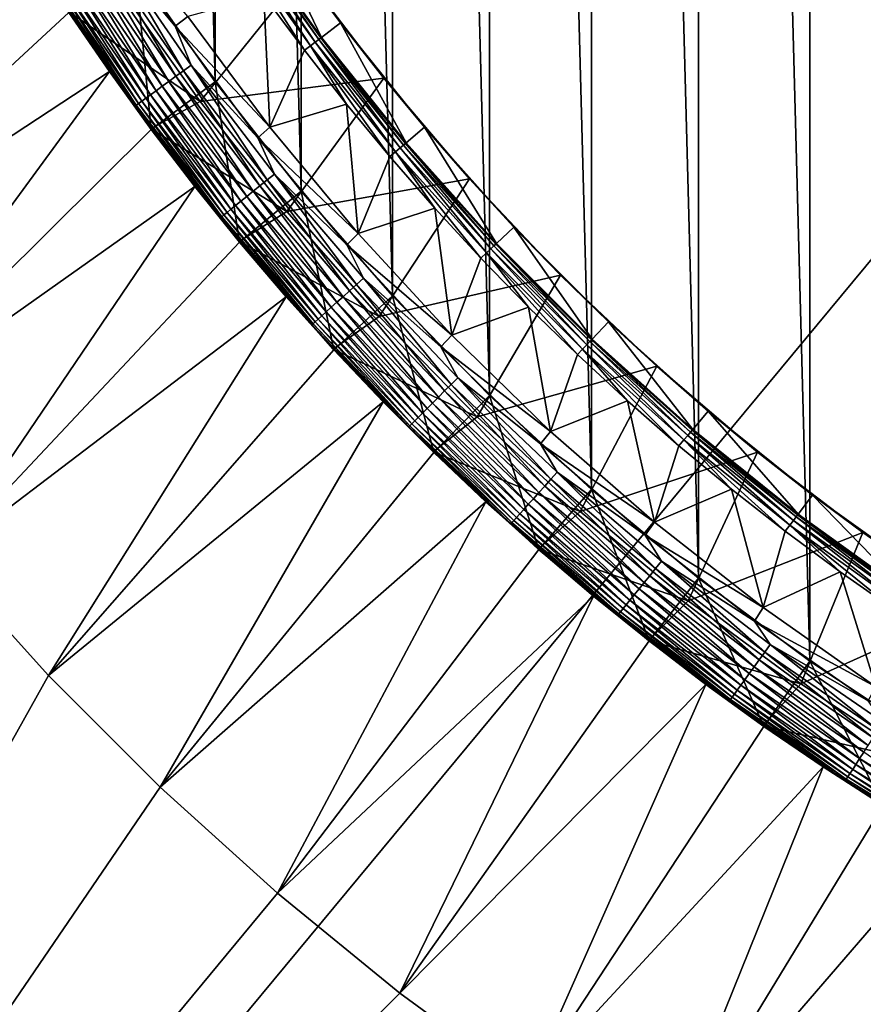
# Model space of a CAD drawing. Header units: metres. Extents: x -24 to 236, y -24 to 24.
# Tile 172 of 256: x 145.65 to 150.94, y -15.53 to -9.36. Entities that reach past the tile are written whole.
import ezdxf

# ---------------------------------------------------------------- set-up
doc = ezdxf.new("R2010")
doc.units = ezdxf.units.M
doc.layers.add('solid_10392024', color=7, linetype='CONTINUOUS')

msp = doc.modelspace()

# ---------------------------------------------------------------- linework, layer by layer
at = {"layer": 'solid_10392024'}
for points in [[(140.5, -23.5), (140.5, 23.5), (179.5, 23.5)], [(179.5, -23.5), (140.5, -23.5), (179.5, 23.5)], [(151.327484, -13.860375, 45.650002), (151.327484, 13.860375, 45.650002), (150.602234, 13.379261, 45.650002)], [(150.602234, -13.379261, 45.650002), (150.602234, 13.379261, 45.650002), (149.903473, 12.860106, 45.650002)], [(150.602234, -13.379261, 45.650002), (151.327484, -13.860375, 45.650002), (150.602234, 13.379261, 45.650002)], [(149.903473, -12.860106, 45.650002), (149.903473, 12.860106, 45.650002), (149.233337, 12.304524, 45.650002)], [(149.903473, -12.860106, 45.650002), (150.602234, -13.379261, 45.650002), (149.903473, 12.860106, 45.650002)], [(149.233337, -12.304524, 45.650002), (149.233337, 12.304524, 45.650002), (148.593796, 11.714132, 45.650002)], [(149.233337, -12.304524, 45.650002), (149.903473, -12.860106, 45.650002), (149.233337, 12.304524, 45.650002)], [(148.593796, -11.714132, 45.650002), (148.593796, 11.714132, 45.650002), (147.986481, 11.090444, 45.650002)], [(148.593796, -11.714132, 45.650002), (149.233337, -12.304524, 45.650002), (148.593796, 11.714132, 45.650002)], [(147.986481, -11.090444, 45.650002), (147.986481, 11.090444, 45.650002), (147.413147, 10.435217, 45.650002)], [(147.986481, -11.090444, 45.650002), (148.593796, -11.714132, 45.650002), (147.986481, 11.090444, 45.650002)], [(147.413147, -10.435217, 45.650002), (147.413147, 10.435217, 45.650002), (146.875671, 9.750616, 45.650002)], [(147.413147, -10.435217, 45.650002), (147.986481, -11.090444, 45.650002), (147.413147, 10.435217, 45.650002)], [(146.875671, -9.750616, 45.650002), (146.875671, 9.750616, 45.650002), (146.375244, 9.038149, 45.650002)], [(146.875671, -9.750616, 45.650002), (147.413147, -10.435217, 45.650002), (146.875671, 9.750616, 45.650002)], [(146.375244, -9.038149, 45.650002), (146.875671, -9.750616, 45.650002), (146.375244, 9.038149, 45.650002)], [(145.715668, -8.937593, 7.2), (145.482819, -8.554169, 7.2), (143.409012, -10.341247, 4.5)], [(146.702682, -9.340439, 31.9), (146.141861, -8.676092, 31.9), (146.62352, -9.401706, 31.9)], [(146.237198, -8.937673, 31.896355), (146.62352, -9.401706, 31.9), (146.141861, -8.676092, 31.9)], [(147.170761, -8.698293, 30.592821), (147.046707, -8.782641, 30.592821), (147.541183, -9.471019, 30.592821)], [(147.170761, -8.698293, 30.592821), (147.541183, -9.471019, 30.592821), (147.660522, -9.380157, 30.592821)], [(147.170761, -8.698293, 30.592821), (147.660522, -9.380157, 30.592821), (147.428238, -9.066471, 33.650002)], [(146.975006, -8.831166, 30.999844), (147.472214, -9.523374, 30.999844), (147.006104, -8.810081, 30.902037)], [(147.006104, -8.810081, 30.902037), (147.502121, -9.500635, 30.902037), (147.028564, -8.794853, 30.800835)], [(147.472214, -9.523374, 30.999844), (147.502121, -9.500635, 30.902037), (147.006104, -8.810081, 30.902037)], [(147.028564, -8.794853, 30.800835), (147.523727, -9.484214, 30.800835), (147.04213, -8.785652, 30.69735)], [(147.502121, -9.500635, 30.902037), (147.523727, -9.484214, 30.800835), (147.028564, -8.794853, 30.800835)], [(147.04213, -8.785652, 30.69735), (147.536789, -9.474292, 30.69735), (147.046707, -8.782641, 30.592821)], [(147.523727, -9.484214, 30.800835), (147.536789, -9.474292, 30.69735), (147.04213, -8.785652, 30.69735)], [(147.536789, -9.474292, 30.69735), (147.541183, -9.471019, 30.592821), (147.046707, -8.782641, 30.592821)], [(146.975006, -8.831166, 30.999844), (147.180435, -9.208285, 31.092821), (147.434494, -9.552054, 31.092821)], [(146.975006, -8.831166, 30.999844), (147.434494, -9.552054, 31.092821), (147.472214, -9.523374, 30.999844)], [(145.715668, -8.937593, 7.2), (143.409012, -10.341247, 4.5), (143.954041, -11.168249, 4.5)], [(145.958664, -9.314681, 7.2), (145.715668, -8.937593, 7.2), (143.954041, -11.168249, 4.5)], [(145.715668, -8.937593, 31.4), (145.958664, -9.314681, 7.2), (146.211594, -9.685168, 7.2)], [(146.211594, -9.685168, 31.4), (145.715668, -8.937593, 31.4), (146.211594, -9.685168, 7.2)], [(145.871399, -9.175225, 31.459608), (145.715668, -8.937593, 31.4), (146.211594, -9.685168, 31.4)], [(146.237198, -8.937673, 31.896355), (146.187332, -8.970051, 31.885456), (146.67572, -9.680656, 31.885456)], [(146.723816, -9.645714, 31.896355), (146.62352, -9.401706, 31.9), (146.237198, -8.937673, 31.896355)], [(146.723816, -9.645714, 31.896355), (146.237198, -8.937673, 31.896355), (146.67572, -9.680656, 31.885456)], [(146.138947, -9.001475, 31.867466), (146.092728, -9.031488, 31.842644), (146.584457, -9.746962, 31.842644)], [(146.187332, -8.970051, 31.885456), (146.138947, -9.001475, 31.867466), (146.629044, -9.714571, 31.867466)], [(146.629044, -9.714571, 31.867466), (146.138947, -9.001475, 31.867466), (146.584457, -9.746962, 31.842644)], [(146.67572, -9.680656, 31.885456), (146.187332, -8.970051, 31.885456), (146.629044, -9.714571, 31.867466)], [(146.375244, -9.038149, 45.650002), (145.958603, -9.314595, 45.150002), (146.47435, -10.048852, 45.150002)], [(146.049362, -9.059651, 31.811354), (146.009476, -9.085552, 31.774055), (146.50415, -9.805308, 31.774055)], [(146.092728, -9.031488, 31.842644), (146.049362, -9.059651, 31.811354), (146.542618, -9.777356, 31.811354)], [(146.542618, -9.777356, 31.811354), (146.049362, -9.059651, 31.811354), (146.50415, -9.805308, 31.774055)], [(146.584457, -9.746962, 31.842644), (146.092728, -9.031488, 31.842644), (146.542618, -9.777356, 31.811354)], [(147.428238, -9.066471, 33.650002), (146.779922, -9.873149, 32.650002), (146.273621, -9.156242, 32.650002)], [(146.375244, -9.038149, 45.650002), (146.47435, -10.048852, 45.150002), (146.875671, -9.750616, 45.650002)], [(147.428238, -9.066471, 33.650002), (147.931549, -9.726372, 33.650002), (146.779922, -9.873149, 32.650002)], [(147.660522, -9.380157, 30.592821), (147.931549, -9.726372, 33.650002), (147.428238, -9.066471, 33.650002)], [(145.942429, -9.129093, 31.683683), (145.916245, -9.146097, 31.631933), (146.414215, -9.870649, 31.631933)], [(145.973663, -9.108813, 31.731291), (145.942429, -9.129093, 31.683683), (146.439468, -9.852299, 31.683683)], [(146.439468, -9.852299, 31.683683), (145.942429, -9.129093, 31.683683), (146.414215, -9.870649, 31.631933)], [(146.009476, -9.085552, 31.774055), (145.973663, -9.108813, 31.731291), (146.469604, -9.830412, 31.731291)], [(146.469604, -9.830412, 31.731291), (145.973663, -9.108813, 31.731291), (146.439468, -9.852299, 31.683683)], [(146.50415, -9.805308, 31.774055), (146.009476, -9.085552, 31.774055), (146.469604, -9.830412, 31.731291)], [(145.880463, -9.169333, 31.519072), (145.871399, -9.175225, 31.459608), (146.370941, -9.902085, 31.459608)], [(146.370941, -9.902085, 31.459608), (145.871399, -9.175225, 31.459608), (146.211594, -9.685168, 31.4)], [(145.895493, -9.159576, 31.576794), (145.880463, -9.169333, 31.519072), (146.3797, -9.895726, 31.519072)], [(146.3797, -9.895726, 31.519072), (145.880463, -9.169333, 31.519072), (146.370941, -9.902085, 31.459608)], [(145.916245, -9.146097, 31.631933), (145.895493, -9.159576, 31.576794), (146.394196, -9.885197, 31.576794)], [(146.394196, -9.885197, 31.576794), (145.895493, -9.159576, 31.576794), (146.3797, -9.895726, 31.519072)], [(146.414215, -9.870649, 31.631933), (145.916245, -9.146097, 31.631933), (146.394196, -9.885197, 31.576794)], [(146.273621, -9.156242, 32.650002), (146.779922, -9.873149, 32.650002), (145.955276, -9.309565, 32.650002)], [(147.180435, -9.208285, 31.092821), (146.702682, -9.340439, 31.9), (147.218445, -10.034653, 31.9)], [(147.434494, -9.552054, 31.092821), (147.180435, -9.208285, 31.092821), (147.218445, -10.034653, 31.9)], [(146.211594, -9.685168, 7.2), (145.958664, -9.314681, 7.2), (143.954041, -11.168249, 4.5)], [(146.779922, -9.873149, 32.650002), (146.470673, -10.04388, 32.650002), (145.955276, -9.309565, 32.650002)], [(145.958603, -9.314595, 45.150002), (145.955276, -9.309565, 32.650002), (146.470673, -10.04388, 32.650002)], [(146.47435, -10.048852, 45.150002), (145.958603, -9.314595, 45.150002), (146.470673, -10.04388, 32.650002)], [(147.218445, -10.034653, 31.9), (146.702682, -9.340439, 31.9), (146.62352, -9.401706, 31.9)], [(147.218445, -10.034653, 31.9), (146.62352, -9.401706, 31.9), (147.143097, -10.100616, 31.9)], [(146.723816, -9.645714, 31.896355), (147.143097, -10.100616, 31.9), (146.62352, -9.401706, 31.9)], [(147.660522, -9.380157, 30.592821), (147.541183, -9.471019, 30.592821), (148.072174, -10.131598, 30.592821)], [(147.660522, -9.380157, 30.592821), (148.072174, -10.131598, 30.592821), (148.186554, -10.034569, 30.592821)], [(147.660522, -9.380157, 30.592821), (148.186554, -10.034569, 30.592821), (147.931549, -9.726372, 33.650002)], [(147.472214, -9.523374, 30.999844), (148.00618, -10.187648, 30.999844), (147.502121, -9.500635, 30.902037)], [(147.502121, -9.500635, 30.902037), (148.034805, -10.163322, 30.902037), (147.523727, -9.484214, 30.800835)], [(148.00618, -10.187648, 30.999844), (148.034805, -10.163322, 30.902037), (147.502121, -9.500635, 30.902037)], [(147.523727, -9.484214, 30.800835), (148.055496, -10.145757, 30.800835), (147.536789, -9.474292, 30.69735)], [(148.034805, -10.163322, 30.902037), (148.055496, -10.145757, 30.800835), (147.523727, -9.484214, 30.800835)], [(147.536789, -9.474292, 30.69735), (148.067993, -10.135141, 30.69735), (147.541183, -9.471019, 30.592821)], [(148.055496, -10.145757, 30.800835), (148.067993, -10.135141, 30.69735), (147.536789, -9.474292, 30.69735)], [(148.067993, -10.135141, 30.69735), (148.072174, -10.131598, 30.592821), (147.541183, -9.471019, 30.592821)], [(147.697754, -9.888818, 31.092821), (147.434494, -9.552054, 31.092821), (147.218445, -10.034653, 31.9)], [(147.472214, -9.523374, 30.999844), (147.434494, -9.552054, 31.092821), (147.697754, -9.888818, 31.092821)], [(147.472214, -9.523374, 30.999844), (147.697754, -9.888818, 31.092821), (147.970047, -10.218328, 31.092821)], [(147.472214, -9.523374, 30.999844), (147.970047, -10.218328, 31.092821), (148.00618, -10.187648, 30.999844)], [(146.211594, -9.685168, 7.2), (143.954041, -11.168249, 4.5), (144.540359, -11.966701, 4.5)], [(146.474304, -10.04879, 7.2), (146.211594, -9.685168, 7.2), (144.540359, -11.966701, 4.5)], [(146.211594, -9.685168, 31.4), (146.211594, -9.685168, 7.2), (146.474304, -10.04879, 7.2)], [(146.211594, -9.685168, 31.4), (146.474304, -10.04879, 7.2), (146.746613, -10.40529, 7.2)], [(146.746613, -10.40529, 31.4), (146.211594, -9.685168, 31.4), (146.746613, -10.40529, 7.2)], [(146.370941, -9.902085, 31.459608), (146.211594, -9.685168, 31.4), (146.746613, -10.40529, 31.4)], [(146.67572, -9.680656, 31.885456), (146.629044, -9.714571, 31.867466), (147.155792, -10.401039, 31.867466)], [(146.723816, -9.645714, 31.896355), (146.67572, -9.680656, 31.885456), (147.200623, -10.364728, 31.885456)], [(147.200623, -10.364728, 31.885456), (146.67572, -9.680656, 31.885456), (147.155792, -10.401039, 31.867466)], [(147.246826, -10.327316, 31.896355), (147.143097, -10.100616, 31.9), (146.723816, -9.645714, 31.896355)], [(147.246826, -10.327316, 31.896355), (146.723816, -9.645714, 31.896355), (147.200623, -10.364728, 31.885456)], [(146.584457, -9.746962, 31.842644), (146.542618, -9.777356, 31.811354), (147.072769, -10.468261, 31.811354)], [(146.629044, -9.714571, 31.867466), (146.584457, -9.746962, 31.842644), (147.112961, -10.435719, 31.842644)], [(147.112961, -10.435719, 31.842644), (146.584457, -9.746962, 31.842644), (147.072769, -10.468261, 31.811354)], [(147.155792, -10.401039, 31.867466), (146.629044, -9.714571, 31.867466), (147.112961, -10.435719, 31.842644)], [(147.931549, -9.726372, 33.650002), (147.323547, -10.562083, 32.650002), (146.779922, -9.873149, 32.650002)], [(147.931549, -9.726372, 33.650002), (148.469315, -10.35825, 33.650002), (147.323547, -10.562083, 32.650002)], [(148.186554, -10.034569, 30.592821), (148.469315, -10.35825, 33.650002), (147.931549, -9.726372, 33.650002)], [(146.50415, -9.805308, 31.774055), (146.469604, -9.830412, 31.731291), (147.002625, -10.525066, 31.731291)], [(146.875671, -9.750616, 45.650002), (146.47435, -10.048852, 45.150002), (147.028244, -10.754346, 45.150002)], [(146.542618, -9.777356, 31.811354), (146.50415, -9.805308, 31.774055), (147.035812, -10.498189, 31.774055)], [(147.035812, -10.498189, 31.774055), (146.50415, -9.805308, 31.774055), (147.002625, -10.525066, 31.731291)], [(147.072769, -10.468261, 31.811354), (146.542618, -9.777356, 31.811354), (147.035812, -10.498189, 31.774055)], [(146.875671, -9.750616, 45.650002), (147.028244, -10.754346, 45.150002), (147.413147, -10.435217, 45.650002)], [(146.414215, -9.870649, 31.631933), (146.394196, -9.885197, 31.576794), (146.930191, -10.583722, 31.576794)], [(146.439468, -9.852299, 31.683683), (146.414215, -9.870649, 31.631933), (146.949432, -10.568148, 31.631933)], [(146.949432, -10.568148, 31.631933), (146.414215, -9.870649, 31.631933), (146.930191, -10.583722, 31.576794)], [(146.469604, -9.830412, 31.731291), (146.439468, -9.852299, 31.683683), (146.973694, -10.5485, 31.683683)], [(146.973694, -10.5485, 31.683683), (146.439468, -9.852299, 31.683683), (146.949432, -10.568148, 31.631933)], [(147.002625, -10.525066, 31.731291), (146.469604, -9.830412, 31.731291), (146.973694, -10.5485, 31.683683)], [(146.3797, -9.895726, 31.519072), (146.370941, -9.902085, 31.459608), (146.907867, -10.601805, 31.459608)], [(146.907867, -10.601805, 31.459608), (146.370941, -9.902085, 31.459608), (146.746613, -10.40529, 31.4)], [(146.394196, -9.885197, 31.576794), (146.3797, -9.895726, 31.519072), (146.916275, -10.594995, 31.519072)], [(146.916275, -10.594995, 31.519072), (146.3797, -9.895726, 31.519072), (146.907867, -10.601805, 31.459608)], [(146.930191, -10.583722, 31.576794), (146.394196, -9.885197, 31.576794), (146.916275, -10.594995, 31.519072)], [(146.779922, -9.873149, 32.650002), (147.323547, -10.562083, 32.650002), (146.470673, -10.04388, 32.650002)], [(147.697754, -9.888818, 31.092821), (147.218445, -10.034653, 31.9), (147.770859, -10.700942, 31.9)], [(147.970047, -10.218328, 31.092821), (147.697754, -9.888818, 31.092821), (147.770859, -10.700942, 31.9)], [(146.746613, -10.40529, 7.2), (146.474304, -10.04879, 7.2), (144.540359, -11.966701, 4.5)], [(147.323547, -10.562083, 32.650002), (147.024475, -10.74979, 32.650002), (146.470673, -10.04388, 32.650002)], [(146.47435, -10.048852, 45.150002), (146.470673, -10.04388, 32.650002), (147.024475, -10.74979, 32.650002)], [(147.028244, -10.754346, 45.150002), (146.47435, -10.048852, 45.150002), (147.024475, -10.74979, 32.650002)], [(147.770859, -10.700942, 31.9), (147.218445, -10.034653, 31.9), (147.143097, -10.100616, 31.9)], [(148.186554, -10.034569, 30.592821), (148.072174, -10.131598, 30.592821), (148.638153, -10.762466, 30.592821)], [(148.186554, -10.034569, 30.592821), (148.638153, -10.762466, 30.592821), (148.747055, -10.659323, 30.592821)], [(148.186554, -10.034569, 30.592821), (148.747055, -10.659323, 30.592821), (148.469315, -10.35825, 33.650002)], [(147.770859, -10.700942, 31.9), (147.143097, -10.100616, 31.9), (147.699142, -10.770857, 31.9)], [(147.246826, -10.327316, 31.896355), (147.699142, -10.770857, 31.9), (147.143097, -10.100616, 31.9)], [(148.00618, -10.187648, 30.999844), (148.575317, -10.822039, 30.999844), (148.034805, -10.163322, 30.902037)], [(148.034805, -10.163322, 30.902037), (148.602585, -10.7962, 30.902037), (148.055496, -10.145757, 30.800835)], [(148.575317, -10.822039, 30.999844), (148.602585, -10.7962, 30.902037), (148.034805, -10.163322, 30.902037)], [(148.055496, -10.145757, 30.800835), (148.622284, -10.777539, 30.800835), (148.067993, -10.135141, 30.69735)], [(148.602585, -10.7962, 30.902037), (148.622284, -10.777539, 30.800835), (148.055496, -10.145757, 30.800835)], [(148.067993, -10.135141, 30.69735), (148.634201, -10.766264, 30.69735), (148.072174, -10.131598, 30.592821)], [(148.622284, -10.777539, 30.800835), (148.634201, -10.766264, 30.69735), (148.067993, -10.135141, 30.69735)], [(148.634201, -10.766264, 30.69735), (148.638153, -10.762466, 30.592821), (148.072174, -10.131598, 30.592821)], [(148.251175, -10.540345, 31.092821), (147.970047, -10.218328, 31.092821), (147.770859, -10.700942, 31.9)], [(148.00618, -10.187648, 30.999844), (147.970047, -10.218328, 31.092821), (148.251175, -10.540345, 31.092821)], [(148.00618, -10.187648, 30.999844), (148.251175, -10.540345, 31.092821), (148.540909, -10.85463, 31.092821)], [(148.00618, -10.187648, 30.999844), (148.540909, -10.85463, 31.092821), (148.575317, -10.822039, 30.999844)], [(147.200623, -10.364728, 31.885456), (147.155792, -10.401039, 31.867466), (147.717743, -11.058999, 31.867466)], [(147.246826, -10.327316, 31.896355), (147.200623, -10.364728, 31.885456), (147.76062, -11.020391, 31.885456)], [(147.76062, -11.020391, 31.885456), (147.200623, -10.364728, 31.885456), (147.717743, -11.058999, 31.867466)], [(147.804794, -10.980613, 31.896355), (147.699142, -10.770857, 31.9), (147.246826, -10.327316, 31.896355)], [(147.804794, -10.980613, 31.896355), (147.246826, -10.327316, 31.896355), (147.76062, -11.020391, 31.885456)], [(148.469315, -10.35825, 33.650002), (147.902924, -11.22099, 32.650002), (147.323547, -10.562083, 32.650002)], [(148.469315, -10.35825, 33.650002), (149.040421, -10.960735, 33.650002), (147.902924, -11.22099, 32.650002)], [(148.747055, -10.659323, 30.592821), (149.040421, -10.960735, 33.650002), (148.469315, -10.35825, 33.650002)], [(146.746613, -10.40529, 7.2), (144.540359, -11.966701, 4.5), (145.166306, -12.734358, 4.5)], [(147.02829, -10.754415, 7.2), (146.746613, -10.40529, 7.2), (145.166306, -12.734358, 4.5)], [(146.746613, -10.40529, 31.4), (146.746613, -10.40529, 7.2), (147.02829, -10.754415, 7.2)], [(146.746613, -10.40529, 31.4), (147.02829, -10.754415, 7.2), (147.319183, -11.095917, 7.2)], [(147.319183, -11.095917, 31.4), (146.746613, -10.40529, 31.4), (147.319183, -11.095917, 7.2)], [(146.907867, -10.601805, 31.459608), (146.746613, -10.40529, 31.4), (147.319183, -11.095917, 31.4)], [(147.155792, -10.401039, 31.867466), (147.112961, -10.435719, 31.842644), (147.676788, -11.095873, 31.842644)], [(147.717743, -11.058999, 31.867466), (147.155792, -10.401039, 31.867466), (147.676788, -11.095873, 31.842644)], [(147.413147, -10.435217, 45.650002), (147.028244, -10.754346, 45.150002), (147.619064, -11.429559, 45.150002)], [(147.072769, -10.468261, 31.811354), (147.035812, -10.498189, 31.774055), (147.603012, -11.162294, 31.774055)], [(147.112961, -10.435719, 31.842644), (147.072769, -10.468261, 31.811354), (147.638351, -11.130473, 31.811354)], [(147.638351, -11.130473, 31.811354), (147.072769, -10.468261, 31.811354), (147.603012, -11.162294, 31.774055)], [(147.676788, -11.095873, 31.842644), (147.112961, -10.435719, 31.842644), (147.638351, -11.130473, 31.811354)], [(147.413147, -10.435217, 45.650002), (147.619064, -11.429559, 45.150002), (147.986481, -11.090444, 45.650002)], [(146.973694, -10.5485, 31.683683), (146.949432, -10.568148, 31.631933), (147.520401, -11.236678, 31.631933)], [(147.002625, -10.525066, 31.731291), (146.973694, -10.5485, 31.683683), (147.54361, -11.215788, 31.683683)], [(147.54361, -11.215788, 31.683683), (146.973694, -10.5485, 31.683683), (147.520401, -11.236678, 31.631933)], [(147.035812, -10.498189, 31.774055), (147.002625, -10.525066, 31.731291), (147.571274, -11.190872, 31.731291)], [(147.571274, -11.190872, 31.731291), (147.002625, -10.525066, 31.731291), (147.54361, -11.215788, 31.683683)], [(147.603012, -11.162294, 31.774055), (147.035812, -10.498189, 31.774055), (147.571274, -11.190872, 31.731291)], [(148.251175, -10.540345, 31.092821), (147.770859, -10.700942, 31.9), (148.35759, -11.336527, 31.9)], [(148.540909, -10.85463, 31.092821), (148.251175, -10.540345, 31.092821), (148.35759, -11.336527, 31.9)], [(146.916275, -10.594995, 31.519072), (146.907867, -10.601805, 31.459608), (147.480667, -11.272465, 31.459608)], [(147.480667, -11.272465, 31.459608), (146.907867, -10.601805, 31.459608), (147.319183, -11.095917, 31.4)], [(146.930191, -10.583722, 31.576794), (146.916275, -10.594995, 31.519072), (147.488693, -11.265225, 31.519072)], [(147.488693, -11.265225, 31.519072), (146.916275, -10.594995, 31.519072), (147.480667, -11.272465, 31.459608)], [(146.949432, -10.568148, 31.631933), (146.930191, -10.583722, 31.576794), (147.502014, -11.253239, 31.576794)], [(147.502014, -11.253239, 31.576794), (146.930191, -10.583722, 31.576794), (147.488693, -11.265225, 31.519072)], [(147.520401, -11.236678, 31.631933), (146.949432, -10.568148, 31.631933), (147.502014, -11.253239, 31.576794)], [(147.323547, -10.562083, 32.650002), (147.902924, -11.22099, 32.650002), (147.024475, -10.74979, 32.650002)], [(148.747055, -10.659323, 30.592821), (148.638153, -10.762466, 30.592821), (149.237473, -11.361794, 30.592821)], [(148.747055, -10.659323, 30.592821), (149.237473, -11.361794, 30.592821), (149.34079, -11.253036, 30.592821)], [(148.747055, -10.659323, 30.592821), (149.34079, -11.253036, 30.592821), (149.040421, -10.960735, 33.650002)], [(148.35759, -11.336527, 31.9), (147.770859, -10.700942, 31.9), (147.699142, -10.770857, 31.9)], [(147.319183, -11.095917, 7.2), (147.02829, -10.754415, 7.2), (145.166306, -12.734358, 4.5)], [(147.902924, -11.22099, 32.650002), (147.615097, -11.425261, 32.650002), (147.024475, -10.74979, 32.650002)], [(147.028244, -10.754346, 45.150002), (147.024475, -10.74979, 32.650002), (147.615097, -11.425261, 32.650002)], [(147.619064, -11.429559, 45.150002), (147.028244, -10.754346, 45.150002), (147.615097, -11.425261, 32.650002)], [(148.35759, -11.336527, 31.9), (147.699142, -10.770857, 31.9), (148.290085, -11.410532, 31.9)], [(147.804794, -10.980613, 31.896355), (148.290085, -11.410532, 31.9), (147.699142, -10.770857, 31.9)], [(148.575317, -10.822039, 30.999844), (149.177963, -11.424687, 30.999844), (148.602585, -10.7962, 30.902037)], [(148.602585, -10.7962, 30.902037), (149.203796, -11.397409, 30.902037), (148.622284, -10.777539, 30.800835)], [(149.177963, -11.424687, 30.999844), (149.203796, -11.397409, 30.902037), (148.602585, -10.7962, 30.902037)], [(148.622284, -10.777539, 30.800835), (149.222458, -11.37771, 30.800835), (148.634201, -10.766264, 30.69735)], [(149.203796, -11.397409, 30.902037), (149.222458, -11.37771, 30.800835), (148.622284, -10.777539, 30.800835)], [(148.634201, -10.766264, 30.69735), (149.233734, -11.365807, 30.69735), (148.638153, -10.762466, 30.592821)], [(149.222458, -11.37771, 30.800835), (149.233734, -11.365807, 30.69735), (148.634201, -10.766264, 30.69735)], [(149.233734, -11.365807, 30.69735), (149.237473, -11.361794, 30.592821), (148.638153, -10.762466, 30.592821)], [(148.83905, -11.160955, 31.092821), (148.540909, -10.85463, 31.092821), (148.35759, -11.336527, 31.9)], [(148.575317, -10.822039, 30.999844), (148.540909, -10.85463, 31.092821), (148.83905, -11.160955, 31.092821)], [(148.575317, -10.822039, 30.999844), (148.83905, -11.160955, 31.092821), (149.14537, -11.459094, 31.092821)], [(148.575317, -10.822039, 30.999844), (149.14537, -11.459094, 31.092821), (149.177963, -11.424687, 30.999844)], [(147.804794, -10.980613, 31.896355), (147.76062, -11.020391, 31.885456), (148.354156, -11.645848, 31.885456)], [(148.396194, -11.603812, 31.896355), (148.290085, -11.410532, 31.9), (147.804794, -10.980613, 31.896355)], [(148.396194, -11.603812, 31.896355), (147.804794, -10.980613, 31.896355), (148.354156, -11.645848, 31.885456)], [(149.040421, -10.960735, 33.650002), (148.5168, -11.848465, 32.650002), (147.902924, -11.22099, 32.650002)], [(149.040421, -10.960735, 33.650002), (149.642593, -11.531441, 33.650002), (148.5168, -11.848465, 32.650002)], [(149.34079, -11.253036, 30.592821), (149.642593, -11.531441, 33.650002), (149.040421, -10.960735, 33.650002)], [(147.76062, -11.020391, 31.885456), (147.717743, -11.058999, 31.867466), (148.313354, -11.686647, 31.867466)], [(148.354156, -11.645848, 31.885456), (147.76062, -11.020391, 31.885456), (148.313354, -11.686647, 31.867466)], [(147.319183, -11.095917, 7.2), (145.166306, -12.734358, 4.5), (145.830276, -13.46928, 4.5)], [(147.619049, -11.429554, 7.2), (147.319183, -11.095917, 7.2), (145.830276, -13.46928, 4.5)], [(147.319183, -11.095917, 31.4), (147.319183, -11.095917, 7.2), (147.619049, -11.429554, 7.2)], [(147.319183, -11.095917, 31.4), (147.619049, -11.429554, 7.2), (147.927704, -11.755091, 7.2)], [(147.927704, -11.755091, 31.4), (147.319183, -11.095917, 31.4), (147.927704, -11.755091, 7.2)], [(147.480667, -11.272465, 31.459608), (147.319183, -11.095917, 31.4), (147.927704, -11.755091, 31.4)], [(147.986481, -11.090444, 45.650002), (147.619064, -11.429559, 45.150002), (148.244934, -12.072324, 45.150002)], [(147.676788, -11.095873, 31.842644), (147.638351, -11.130473, 31.811354), (148.237823, -11.762177, 31.811354)], [(147.717743, -11.058999, 31.867466), (147.676788, -11.095873, 31.842644), (148.274384, -11.725614, 31.842644)], [(148.274384, -11.725614, 31.842644), (147.676788, -11.095873, 31.842644), (148.237823, -11.762177, 31.811354)], [(148.313354, -11.686647, 31.867466), (147.717743, -11.058999, 31.867466), (148.274384, -11.725614, 31.842644)], [(147.986481, -11.090444, 45.650002), (148.244934, -12.072324, 45.150002), (148.593796, -11.714132, 45.650002)], [(147.603012, -11.162294, 31.774055), (147.571274, -11.190872, 31.731291), (148.173996, -11.826004, 31.731291)], [(147.638351, -11.130473, 31.811354), (147.603012, -11.162294, 31.774055), (148.204193, -11.795805, 31.774055)], [(148.204193, -11.795805, 31.774055), (147.603012, -11.162294, 31.774055), (148.173996, -11.826004, 31.731291)], [(148.237823, -11.762177, 31.811354), (147.638351, -11.130473, 31.811354), (148.204193, -11.795805, 31.774055)], [(148.83905, -11.160955, 31.092821), (148.35759, -11.336527, 31.9), (148.977295, -11.939938, 31.9)], [(149.14537, -11.459094, 31.092821), (148.83905, -11.160955, 31.092821), (148.977295, -11.939938, 31.9)], [(147.54361, -11.215788, 31.683683), (147.520401, -11.236678, 31.631933), (148.125595, -11.874411, 31.631933)], [(147.571274, -11.190872, 31.731291), (147.54361, -11.215788, 31.683683), (148.147659, -11.852334, 31.683683)], [(148.147659, -11.852334, 31.683683), (147.54361, -11.215788, 31.683683), (148.125595, -11.874411, 31.631933)], [(148.173996, -11.826004, 31.731291), (147.571274, -11.190872, 31.731291), (148.147659, -11.852334, 31.683683)], [(147.902924, -11.22099, 32.650002), (148.5168, -11.848465, 32.650002), (147.615097, -11.425261, 32.650002)], [(147.488693, -11.265225, 31.519072), (147.480667, -11.272465, 31.459608), (148.087769, -11.912228, 31.459608)], [(148.087769, -11.912228, 31.459608), (147.480667, -11.272465, 31.459608), (147.927704, -11.755091, 31.4)], [(147.502014, -11.253239, 31.576794), (147.488693, -11.265225, 31.519072), (148.095428, -11.904577, 31.519072)], [(148.095428, -11.904577, 31.519072), (147.488693, -11.265225, 31.519072), (148.087769, -11.912228, 31.459608)], [(147.520401, -11.236678, 31.631933), (147.502014, -11.253239, 31.576794), (148.108093, -11.891911, 31.576794)], [(148.108093, -11.891911, 31.576794), (147.502014, -11.253239, 31.576794), (148.095428, -11.904577, 31.519072)], [(148.125595, -11.874411, 31.631933), (147.520401, -11.236678, 31.631933), (148.108093, -11.891911, 31.576794)], [(149.34079, -11.253036, 30.592821), (149.237473, -11.361794, 30.592821), (149.868408, -11.927839, 30.592821)], [(149.34079, -11.253036, 30.592821), (149.868408, -11.927839, 30.592821), (149.965515, -11.813512, 30.592821)], [(149.34079, -11.253036, 30.592821), (149.965515, -11.813512, 30.592821), (149.642593, -11.531441, 33.650002)], [(148.977295, -11.939938, 31.9), (148.35759, -11.336527, 31.9), (148.290085, -11.410532, 31.9)], [(148.977295, -11.939938, 31.9), (148.290085, -11.410532, 31.9), (148.914246, -12.017838, 31.9)], [(148.396194, -11.603812, 31.896355), (148.914246, -12.017838, 31.9), (148.290085, -11.410532, 31.9)], [(149.177963, -11.424687, 30.999844), (149.812347, -11.993826, 30.999844), (149.203796, -11.397409, 30.902037)], [(149.203796, -11.397409, 30.902037), (149.83667, -11.965188, 30.902037), (149.222458, -11.37771, 30.800835)], [(149.812347, -11.993826, 30.999844), (149.83667, -11.965188, 30.902037), (149.203796, -11.397409, 30.902037)], [(149.222458, -11.37771, 30.800835), (149.854248, -11.944508, 30.800835), (149.233734, -11.365807, 30.69735)], [(149.83667, -11.965188, 30.902037), (149.854248, -11.944508, 30.800835), (149.222458, -11.37771, 30.800835)], [(149.233734, -11.365807, 30.69735), (149.864853, -11.932012, 30.69735), (149.237473, -11.361794, 30.592821)], [(149.854248, -11.944508, 30.800835), (149.864853, -11.932012, 30.69735), (149.233734, -11.365807, 30.69735)], [(149.864853, -11.932012, 30.69735), (149.868408, -11.927839, 30.592821), (149.237473, -11.361794, 30.592821)], [(147.927704, -11.755091, 7.2), (147.619049, -11.429554, 7.2), (145.830276, -13.46928, 4.5)], [(148.5168, -11.848465, 32.650002), (148.240768, -12.068265, 32.650002), (147.615097, -11.425261, 32.650002)], [(147.619064, -11.429559, 45.150002), (147.615097, -11.425261, 32.650002), (148.240768, -12.068265, 32.650002)], [(148.244934, -12.072324, 45.150002), (147.619064, -11.429559, 45.150002), (148.240768, -12.068265, 32.650002)], [(149.459656, -11.748829, 31.092821), (149.14537, -11.459094, 31.092821), (148.977295, -11.939938, 31.9)], [(149.177963, -11.424687, 30.999844), (149.14537, -11.459094, 31.092821), (149.459656, -11.748829, 31.092821)], [(149.177963, -11.424687, 30.999844), (149.459656, -11.748829, 31.092821), (149.781677, -12.029946, 31.092821)], [(149.177963, -11.424687, 30.999844), (149.781677, -12.029946, 31.092821), (149.812347, -11.993826, 30.999844)], [(149.642593, -11.531441, 33.650002), (149.162994, -12.442237, 32.650002), (148.5168, -11.848465, 32.650002)], [(149.642593, -11.531441, 33.650002), (150.27478, -12.069391, 33.650002), (149.162994, -12.442237, 32.650002)], [(149.965515, -11.813512, 30.592821), (150.27478, -12.069391, 33.650002), (149.642593, -11.531441, 33.650002)], [(148.354156, -11.645848, 31.885456), (148.313354, -11.686647, 31.867466), (148.940994, -12.282263, 31.867466)], [(148.396194, -11.603812, 31.896355), (148.354156, -11.645848, 31.885456), (148.979614, -12.239385, 31.885456)], [(148.979614, -12.239385, 31.885456), (148.354156, -11.645848, 31.885456), (148.940994, -12.282263, 31.867466)], [(149.019394, -12.195206, 31.896355), (148.914246, -12.017838, 31.9), (148.396194, -11.603812, 31.896355)], [(149.019394, -12.195206, 31.896355), (148.396194, -11.603812, 31.896355), (148.979614, -12.239385, 31.885456)], [(148.593796, -11.714132, 45.650002), (148.244934, -12.072324, 45.150002), (148.904068, -12.680799, 45.150002)], [(148.313354, -11.686647, 31.867466), (148.274384, -11.725614, 31.842644), (148.904129, -12.323215, 31.842644)], [(148.940994, -12.282263, 31.867466), (148.313354, -11.686647, 31.867466), (148.904129, -12.323215, 31.842644)], [(148.593796, -11.714132, 45.650002), (148.904068, -12.680799, 45.150002), (149.233337, -12.304524, 45.650002)], [(147.927704, -11.755091, 7.2), (145.830276, -13.46928, 4.5), (146.530685, -14.169683, 4.5)], [(148.244904, -12.072296, 7.2), (147.927704, -11.755091, 7.2), (146.530685, -14.169683, 4.5)], [(147.927704, -11.755091, 31.4), (147.927704, -11.755091, 7.2), (148.244904, -12.072296, 7.2)], [(147.927704, -11.755091, 31.4), (148.244904, -12.072296, 7.2), (148.57045, -12.380944, 7.2)], [(148.57045, -12.380944, 31.4), (147.927704, -11.755091, 31.4), (148.57045, -12.380944, 7.2)], [(148.087769, -11.912228, 31.459608), (147.927704, -11.755091, 31.4), (148.57045, -12.380944, 31.4)], [(148.237823, -11.762177, 31.811354), (148.204193, -11.795805, 31.774055), (148.837708, -12.396984, 31.774055)], [(148.274384, -11.725614, 31.842644), (148.237823, -11.762177, 31.811354), (148.869522, -12.361643, 31.811354)], [(148.869522, -12.361643, 31.811354), (148.237823, -11.762177, 31.811354), (148.837708, -12.396984, 31.774055)], [(148.904129, -12.323215, 31.842644), (148.274384, -11.725614, 31.842644), (148.869522, -12.361643, 31.811354)], [(149.459656, -11.748829, 31.092821), (148.977295, -11.939938, 31.9), (149.628525, -12.509792, 31.9)], [(149.781677, -12.029946, 31.092821), (149.459656, -11.748829, 31.092821), (149.628525, -12.509792, 31.9)], [(148.173996, -11.826004, 31.731291), (148.147659, -11.852334, 31.683683), (148.78421, -12.456394, 31.683683)], [(148.204193, -11.795805, 31.774055), (148.173996, -11.826004, 31.731291), (148.809128, -12.428722, 31.731291)], [(148.809128, -12.428722, 31.731291), (148.173996, -11.826004, 31.731291), (148.78421, -12.456394, 31.683683)], [(148.837708, -12.396984, 31.774055), (148.204193, -11.795805, 31.774055), (148.809128, -12.428722, 31.731291)], [(149.965515, -11.813512, 30.592821), (149.868408, -11.927839, 30.592821), (150.529083, -12.4589, 30.592821)], [(149.965515, -11.813512, 30.592821), (150.529083, -12.4589, 30.592821), (150.61972, -12.339368, 30.592821)], [(149.965515, -11.813512, 30.592821), (150.61972, -12.339368, 30.592821), (150.27478, -12.069391, 33.650002)], [(148.095428, -11.904577, 31.519072), (148.087769, -11.912228, 31.459608), (148.727539, -12.519341, 31.459608)], [(148.108093, -11.891911, 31.576794), (148.095428, -11.904577, 31.519072), (148.734772, -12.5113, 31.519072)], [(148.734772, -12.5113, 31.519072), (148.095428, -11.904577, 31.519072), (148.727539, -12.519341, 31.459608)], [(148.125595, -11.874411, 31.631933), (148.108093, -11.891911, 31.576794), (148.746765, -12.497987, 31.576794)], [(148.746765, -12.497987, 31.576794), (148.108093, -11.891911, 31.576794), (148.734772, -12.5113, 31.519072)], [(148.147659, -11.852334, 31.683683), (148.125595, -11.874411, 31.631933), (148.763321, -12.479596, 31.631933)], [(148.763321, -12.479596, 31.631933), (148.125595, -11.874411, 31.631933), (148.746765, -12.497987, 31.576794)], [(148.78421, -12.456394, 31.683683), (148.147659, -11.852334, 31.683683), (148.763321, -12.479596, 31.631933)], [(148.5168, -11.848465, 32.650002), (149.162994, -12.442237, 32.650002), (148.240768, -12.068265, 32.650002)], [(148.727539, -12.519341, 31.459608), (148.087769, -11.912228, 31.459608), (148.57045, -12.380944, 31.4)], [(149.628525, -12.509792, 31.9), (148.977295, -11.939938, 31.9), (148.914246, -12.017838, 31.9)], [(149.812347, -11.993826, 30.999844), (150.476624, -12.527784, 30.999844), (149.83667, -11.965188, 30.902037)], [(149.83667, -11.965188, 30.902037), (150.499359, -12.497871, 30.902037), (149.854248, -11.944508, 30.800835)], [(150.476624, -12.527784, 30.999844), (150.499359, -12.497871, 30.902037), (149.83667, -11.965188, 30.902037)], [(149.854248, -11.944508, 30.800835), (150.515793, -12.476271, 30.800835), (149.864853, -11.932012, 30.69735)], [(150.499359, -12.497871, 30.902037), (150.515793, -12.476271, 30.800835), (149.854248, -11.944508, 30.800835)], [(149.864853, -11.932012, 30.69735), (150.525711, -12.463218, 30.69735), (149.868408, -11.927839, 30.592821)], [(150.515793, -12.476271, 30.800835), (150.525711, -12.463218, 30.69735), (149.864853, -11.932012, 30.69735)], [(150.525711, -12.463218, 30.69735), (150.529083, -12.4589, 30.592821), (149.868408, -11.927839, 30.592821)], [(149.628525, -12.509792, 31.9), (148.914246, -12.017838, 31.9), (149.569901, -12.591088, 31.9)], [(149.019394, -12.195206, 31.896355), (149.569901, -12.591088, 31.9), (148.914246, -12.017838, 31.9)], [(150.111176, -12.302241, 31.092821), (149.781677, -12.029946, 31.092821), (149.628525, -12.509792, 31.9)], [(149.812347, -11.993826, 30.999844), (149.781677, -12.029946, 31.092821), (150.111176, -12.302241, 31.092821)], [(149.812347, -11.993826, 30.999844), (150.111176, -12.302241, 31.092821), (150.447952, -12.565513, 31.092821)], [(149.812347, -11.993826, 30.999844), (150.447952, -12.565513, 31.092821), (150.476624, -12.527784, 30.999844)], [(148.57045, -12.380944, 7.2), (148.244904, -12.072296, 7.2), (146.530685, -14.169683, 4.5)], [(149.162994, -12.442237, 32.650002), (148.899918, -12.677171, 32.650002), (148.240768, -12.068265, 32.650002)], [(148.244934, -12.072324, 45.150002), (148.240768, -12.068265, 32.650002), (148.899918, -12.677171, 32.650002)], [(148.904068, -12.680799, 45.150002), (148.244934, -12.072324, 45.150002), (148.899918, -12.677171, 32.650002)], [(150.27478, -12.069391, 33.650002), (149.83989, -13.000853, 32.650002), (149.162994, -12.442237, 32.650002)], [(150.27478, -12.069391, 33.650002), (150.934662, -12.572571, 33.650002), (149.83989, -13.000853, 32.650002)], [(150.61972, -12.339368, 30.592821), (150.934662, -12.572571, 33.650002), (150.27478, -12.069391, 33.650002)], [(149.019394, -12.195206, 31.896355), (148.979614, -12.239385, 31.885456), (149.635269, -12.799374, 31.885456)], [(149.672684, -12.753174, 31.896355), (149.569901, -12.591088, 31.9), (149.019394, -12.195206, 31.896355)], [(149.672684, -12.753174, 31.896355), (149.019394, -12.195206, 31.896355), (149.635269, -12.799374, 31.885456)], [(148.979614, -12.239385, 31.885456), (148.940994, -12.282263, 31.867466), (149.598953, -12.844214, 31.867466)], [(149.635269, -12.799374, 31.885456), (148.979614, -12.239385, 31.885456), (149.598953, -12.844214, 31.867466)], [(148.904129, -12.323215, 31.842644), (148.869522, -12.361643, 31.811354), (149.531738, -12.927226, 31.811354)], [(149.233337, -12.304524, 45.650002), (148.904068, -12.680799, 45.150002), (149.594727, -13.253407, 45.150002)], [(148.940994, -12.282263, 31.867466), (148.904129, -12.323215, 31.842644), (149.564285, -12.88704, 31.842644)], [(149.564285, -12.88704, 31.842644), (148.904129, -12.323215, 31.842644), (149.531738, -12.927226, 31.811354)], [(149.598953, -12.844214, 31.867466), (148.940994, -12.282263, 31.867466), (149.564285, -12.88704, 31.842644)], [(149.233337, -12.304524, 45.650002), (149.594727, -13.253407, 45.150002), (149.903473, -12.860106, 45.650002)], [(150.111176, -12.302241, 31.092821), (149.628525, -12.509792, 31.9), (150.309143, -13.044147, 31.9)], [(150.447952, -12.565513, 31.092821), (150.111176, -12.302241, 31.092821), (150.309143, -13.044147, 31.9)], [(148.57045, -12.380944, 7.2), (146.530685, -14.169683, 4.5), (147.265701, -14.833749, 4.5)], [(148.904083, -12.680818, 7.2), (148.57045, -12.380944, 7.2), (147.265701, -14.833749, 4.5)], [(148.57045, -12.380944, 31.4), (148.57045, -12.380944, 7.2), (148.904083, -12.680818, 7.2)], [(148.57045, -12.380944, 31.4), (148.904083, -12.680818, 7.2), (149.24559, -12.971703, 7.2)], [(149.24559, -12.971703, 31.4), (148.57045, -12.380944, 31.4), (149.24559, -12.971703, 7.2)], [(148.727539, -12.519341, 31.459608), (148.57045, -12.380944, 31.4), (149.24559, -12.971703, 31.4)], [(148.837708, -12.396984, 31.774055), (148.809128, -12.428722, 31.731291), (149.47493, -12.997375, 31.731291)], [(148.869522, -12.361643, 31.811354), (148.837708, -12.396984, 31.774055), (149.501816, -12.964184, 31.774055)], [(149.501816, -12.964184, 31.774055), (148.837708, -12.396984, 31.774055), (149.47493, -12.997375, 31.731291)], [(149.531738, -12.927226, 31.811354), (148.869522, -12.361643, 31.811354), (149.501816, -12.964184, 31.774055)], [(150.61972, -12.339368, 30.592821), (150.529083, -12.4589, 30.592821), (151.217484, -12.953371, 30.592821)], [(150.61972, -12.339368, 30.592821), (151.217484, -12.953371, 30.592821), (151.301651, -12.82922, 30.592821)], [(150.61972, -12.339368, 30.592821), (151.301651, -12.82922, 30.592821), (150.934662, -12.572571, 33.650002)], [(148.78421, -12.456394, 31.683683), (148.763321, -12.479596, 31.631933), (149.431854, -13.050575, 31.631933)], [(148.809128, -12.428722, 31.731291), (148.78421, -12.456394, 31.683683), (149.451508, -13.026312, 31.683683)], [(149.451508, -13.026312, 31.683683), (148.78421, -12.456394, 31.683683), (149.431854, -13.050575, 31.631933)], [(149.47493, -12.997375, 31.731291), (148.809128, -12.428722, 31.731291), (149.451508, -13.026312, 31.683683)], [(149.162994, -12.442237, 32.650002), (149.83989, -13.000853, 32.650002), (148.899918, -12.677171, 32.650002)], [(150.525711, -12.463218, 30.69735), (151.214355, -12.957867, 30.69735), (150.529083, -12.4589, 30.592821)], [(151.214355, -12.957867, 30.69735), (151.217484, -12.953371, 30.592821), (150.529083, -12.4589, 30.592821)], [(148.734772, -12.5113, 31.519072), (148.727539, -12.519341, 31.459608), (149.398193, -13.092138, 31.459608)], [(149.398193, -13.092138, 31.459608), (148.727539, -12.519341, 31.459608), (149.24559, -12.971703, 31.4)], [(148.746765, -12.497987, 31.576794), (148.734772, -12.5113, 31.519072), (149.404999, -13.083731, 31.519072)], [(149.404999, -13.083731, 31.519072), (148.734772, -12.5113, 31.519072), (149.398193, -13.092138, 31.459608)], [(148.763321, -12.479596, 31.631933), (148.746765, -12.497987, 31.576794), (149.416275, -13.069808, 31.576794)], [(149.416275, -13.069808, 31.576794), (148.746765, -12.497987, 31.576794), (149.404999, -13.083731, 31.519072)], [(149.431854, -13.050575, 31.631933), (148.763321, -12.479596, 31.631933), (149.416275, -13.069808, 31.576794)], [(150.309143, -13.044147, 31.9), (149.628525, -12.509792, 31.9), (149.569901, -12.591088, 31.9)], [(150.476624, -12.527784, 30.999844), (151.168839, -13.024996, 30.999844), (150.499359, -12.497871, 30.902037)], [(150.499359, -12.497871, 30.902037), (151.189926, -12.993896, 30.902037), (150.515793, -12.476271, 30.800835)], [(151.168839, -13.024996, 30.999844), (151.189926, -12.993896, 30.902037), (150.499359, -12.497871, 30.902037)], [(150.515793, -12.476271, 30.800835), (151.205154, -12.971437, 30.800835), (150.525711, -12.463218, 30.69735)], [(151.189926, -12.993896, 30.902037), (151.205154, -12.971437, 30.800835), (150.515793, -12.476271, 30.800835)], [(151.205154, -12.971437, 30.800835), (151.214355, -12.957867, 30.69735), (150.525711, -12.463218, 30.69735)], [(150.934662, -12.572571, 33.650002), (150.545547, -13.522693, 32.650002), (149.83989, -13.000853, 32.650002)], [(150.791718, -12.819569, 31.092821), (150.447952, -12.565513, 31.092821), (150.309143, -13.044147, 31.9)], [(150.476624, -12.527784, 30.999844), (150.447952, -12.565513, 31.092821), (150.791718, -12.819569, 31.092821)], [(150.476624, -12.527784, 30.999844), (150.791718, -12.819569, 31.092821), (151.142242, -13.064222, 31.092821)], [(150.476624, -12.527784, 30.999844), (151.142242, -13.064222, 31.092821), (151.168839, -13.024996, 30.999844)], [(150.934662, -12.572571, 33.650002), (151.62056, -13.039742, 33.650002), (150.545547, -13.522693, 32.650002)], [(151.301651, -12.82922, 30.592821), (151.62056, -13.039742, 33.650002), (150.934662, -12.572571, 33.650002)], [(150.309143, -13.044147, 31.9), (149.569901, -12.591088, 31.9), (150.255203, -13.128646, 31.9)], [(149.672684, -12.753174, 31.896355), (150.255203, -13.128646, 31.9), (149.569901, -12.591088, 31.9)], [(149.24559, -12.971703, 7.2), (148.904083, -12.680818, 7.2), (147.265701, -14.833749, 4.5)], [(149.83989, -13.000853, 32.650002), (149.59053, -13.250101, 32.650002), (148.899918, -12.677171, 32.650002)], [(148.904068, -12.680799, 45.150002), (148.899918, -12.677171, 32.650002), (149.59053, -13.250101, 32.650002)], [(149.594727, -13.253407, 45.150002), (148.904068, -12.680799, 45.150002), (149.59053, -13.250101, 32.650002)], [(145.830322, -13.469319, 4), (145.166321, -12.73438, 4), (140.5, -23, 4)], [(145.166306, -12.734358, 4.5), (145.166321, -12.73438, 4), (145.830322, -13.469319, 4)], [(145.166306, -12.734358, 4.5), (145.830322, -13.469319, 4), (145.830276, -13.46928, 4.5)], [(149.672684, -12.753174, 31.896355), (149.635269, -12.799374, 31.885456), (150.319336, -13.324281, 31.885456)], [(150.354294, -13.276186, 31.896355), (150.255203, -13.128646, 31.9), (149.672684, -12.753174, 31.896355)], [(150.354294, -13.276186, 31.896355), (149.672684, -12.753174, 31.896355), (150.319336, -13.324281, 31.885456)], [(149.635269, -12.799374, 31.885456), (149.598953, -12.844214, 31.867466), (150.285431, -13.37096, 31.867466)], [(150.319336, -13.324281, 31.885456), (149.635269, -12.799374, 31.885456), (150.285431, -13.37096, 31.867466)], [(150.791718, -12.819569, 31.092821), (150.309143, -13.044147, 31.9), (151.016891, -13.541283, 31.9)], [(151.142242, -13.064222, 31.092821), (150.791718, -12.819569, 31.092821), (151.016891, -13.541283, 31.9)], [(149.564285, -12.88704, 31.842644), (149.531738, -12.927226, 31.811354), (150.222641, -13.457376, 31.811354)], [(149.598953, -12.844214, 31.867466), (149.564285, -12.88704, 31.842644), (150.253036, -13.415543, 31.842644)], [(150.253036, -13.415543, 31.842644), (149.564285, -12.88704, 31.842644), (150.222641, -13.457376, 31.811354)], [(149.903473, -12.860106, 45.650002), (149.594727, -13.253407, 45.150002), (150.314896, -13.78845, 45.150002)], [(150.285431, -13.37096, 31.867466), (149.598953, -12.844214, 31.867466), (150.253036, -13.415543, 31.842644)], [(149.903473, -12.860106, 45.650002), (150.314896, -13.78845, 45.150002), (150.602234, -13.379261, 45.650002)], [(149.531738, -12.927226, 31.811354), (149.501816, -12.964184, 31.774055), (150.194687, -13.49585, 31.774055)], [(150.222641, -13.457376, 31.811354), (149.531738, -12.927226, 31.811354), (150.194687, -13.49585, 31.774055)], [(149.24559, -12.971703, 7.2), (147.265701, -14.833749, 4.5), (148.03334, -15.459679, 4.5)], [(149.594711, -13.253394, 7.2), (149.24559, -12.971703, 7.2), (148.03334, -15.459679, 4.5)], [(149.24559, -12.971703, 31.4), (149.24559, -12.971703, 7.2), (149.594711, -13.253394, 7.2)], [(149.24559, -12.971703, 31.4), (149.594711, -13.253394, 7.2), (149.951202, -13.525691, 7.2)], [(149.951202, -13.525691, 31.4), (149.24559, -12.971703, 31.4), (149.951202, -13.525691, 7.2)], [(149.398193, -13.092138, 31.459608), (149.24559, -12.971703, 31.4), (149.951202, -13.525691, 31.4)], [(149.47493, -12.997375, 31.731291), (149.451508, -13.026312, 31.683683), (150.147705, -13.560526, 31.683683)], [(149.501816, -12.964184, 31.774055), (149.47493, -12.997375, 31.731291), (150.169586, -13.530401, 31.731291)], [(150.169586, -13.530401, 31.731291), (149.47493, -12.997375, 31.731291), (150.147705, -13.560526, 31.683683)], [(150.194687, -13.49585, 31.774055), (149.501816, -12.964184, 31.774055), (150.169586, -13.530401, 31.731291)], [(149.83989, -13.000853, 32.650002), (150.545547, -13.522693, 32.650002), (149.59053, -13.250101, 32.650002)], [(149.416275, -13.069808, 31.576794), (149.404999, -13.083731, 31.519072), (150.104279, -13.620298, 31.519072)], [(149.431854, -13.050575, 31.631933), (149.416275, -13.069808, 31.576794), (150.114807, -13.605805, 31.576794)], [(150.114807, -13.605805, 31.576794), (149.416275, -13.069808, 31.576794), (150.104279, -13.620298, 31.519072)], [(149.451508, -13.026312, 31.683683), (149.431854, -13.050575, 31.631933), (150.129349, -13.585784, 31.631933)], [(150.129349, -13.585784, 31.631933), (149.431854, -13.050575, 31.631933), (150.114807, -13.605805, 31.576794)], [(150.147705, -13.560526, 31.683683), (149.451508, -13.026312, 31.683683), (150.129349, -13.585784, 31.631933)], [(151.016891, -13.541283, 31.9), (150.309143, -13.044147, 31.9), (150.255203, -13.128646, 31.9)], [(151.62056, -13.039742, 33.650002), (151.277817, -14.006197, 32.650002), (150.545547, -13.522693, 32.650002)], [(149.404999, -13.083731, 31.519072), (149.398193, -13.092138, 31.459608), (150.097916, -13.629051, 31.459608)], [(150.097916, -13.629051, 31.459608), (149.398193, -13.092138, 31.459608), (149.951202, -13.525691, 31.4)], [(150.104279, -13.620298, 31.519072), (149.404999, -13.083731, 31.519072), (150.097916, -13.629051, 31.459608)], [(151.016891, -13.541283, 31.9), (150.255203, -13.128646, 31.9), (150.968201, -13.628978, 31.9)], [(150.354294, -13.276186, 31.896355), (150.968201, -13.628978, 31.9), (150.255203, -13.128646, 31.9)], [(149.951202, -13.525691, 7.2), (149.594711, -13.253394, 7.2), (148.03334, -15.459679, 4.5)], [(150.545547, -13.522693, 32.650002), (150.310501, -13.785354, 32.650002), (149.59053, -13.250101, 32.650002)], [(149.594727, -13.253407, 45.150002), (149.59053, -13.250101, 32.650002), (150.310501, -13.785354, 32.650002)], [(150.314896, -13.78845, 45.150002), (149.594727, -13.253407, 45.150002), (150.310501, -13.785354, 32.650002)], [(150.319336, -13.324281, 31.885456), (150.285431, -13.37096, 31.867466), (150.99852, -13.861057, 31.867466)], [(150.354294, -13.276186, 31.896355), (150.319336, -13.324281, 31.885456), (151.029953, -13.812667, 31.885456)], [(151.029953, -13.812667, 31.885456), (150.319336, -13.324281, 31.885456), (150.99852, -13.861057, 31.867466)], [(151.062332, -13.762809, 31.896355), (150.968201, -13.628978, 31.9), (150.354294, -13.276186, 31.896355)], [(151.062332, -13.762809, 31.896355), (150.354294, -13.276186, 31.896355), (151.029953, -13.812667, 31.885456)], [(150.285431, -13.37096, 31.867466), (150.253036, -13.415543, 31.842644), (150.968506, -13.907273, 31.842644)], [(150.99852, -13.861057, 31.867466), (150.285431, -13.37096, 31.867466), (150.968506, -13.907273, 31.842644)], [(150.602234, -13.379261, 45.650002), (150.314896, -13.78845, 45.150002), (151.062317, -14.284269, 45.150002)], [(150.602234, -13.379261, 45.650002), (151.062317, -14.284269, 45.150002), (151.327484, -13.860375, 45.650002)], [(150.253036, -13.415543, 31.842644), (150.222641, -13.457376, 31.811354), (150.940353, -13.95064, 31.811354)], [(150.968506, -13.907273, 31.842644), (150.253036, -13.415543, 31.842644), (150.940353, -13.95064, 31.811354)], [(146.530685, -14.169675, 4), (145.830322, -13.469319, 4), (140.5, -23, 4)], [(145.830276, -13.46928, 4.5), (145.830322, -13.469319, 4), (146.530685, -14.169675, 4)], [(145.830276, -13.46928, 4.5), (146.530685, -14.169675, 4), (146.530685, -14.169683, 4.5)], [(150.194687, -13.49585, 31.774055), (150.169586, -13.530401, 31.731291), (150.89119, -14.026342, 31.731291)], [(150.222641, -13.457376, 31.811354), (150.194687, -13.49585, 31.774055), (150.914444, -13.990524, 31.774055)], [(150.914444, -13.990524, 31.774055), (150.194687, -13.49585, 31.774055), (150.89119, -14.026342, 31.731291)], [(150.940353, -13.95064, 31.811354), (150.222641, -13.457376, 31.811354), (150.914444, -13.990524, 31.774055)], [(149.951202, -13.525691, 7.2), (148.03334, -15.459679, 4.5), (148.831665, -16.045895, 4.5)], [(150.314835, -13.788402, 7.2), (149.951202, -13.525691, 7.2), (148.831665, -16.045895, 4.5)], [(149.951202, -13.525691, 31.4), (149.951202, -13.525691, 7.2), (150.314835, -13.788402, 7.2)], [(149.951202, -13.525691, 31.4), (150.314835, -13.788402, 7.2), (150.685318, -14.04134, 7.2)], [(150.685318, -14.04134, 31.4), (149.951202, -13.525691, 31.4), (150.685318, -14.04134, 7.2)], [(150.097916, -13.629051, 31.459608), (149.951202, -13.525691, 31.4), (150.685318, -14.04134, 31.4)], [(150.147705, -13.560526, 31.683683), (150.129349, -13.585784, 31.631933), (150.853897, -14.083755, 31.631933)], [(150.169586, -13.530401, 31.731291), (150.147705, -13.560526, 31.683683), (150.870911, -14.057571, 31.683683)], [(150.870911, -14.057571, 31.683683), (150.147705, -13.560526, 31.683683), (150.853897, -14.083755, 31.631933)], [(150.89119, -14.026342, 31.731291), (150.169586, -13.530401, 31.731291), (150.870911, -14.057571, 31.683683)], [(150.545547, -13.522693, 32.650002), (151.277817, -14.006197, 32.650002), (150.310501, -13.785354, 32.650002)], [(150.104279, -13.620298, 31.519072), (150.097916, -13.629051, 31.459608), (150.824768, -14.128609, 31.459608)], [(150.824768, -14.128609, 31.459608), (150.097916, -13.629051, 31.459608), (150.685318, -14.04134, 31.4)], [(150.114807, -13.605805, 31.576794), (150.104279, -13.620298, 31.519072), (150.830673, -14.119534, 31.519072)], [(150.830673, -14.119534, 31.519072), (150.104279, -13.620298, 31.519072), (150.824768, -14.128609, 31.459608)], [(150.129349, -13.585784, 31.631933), (150.114807, -13.605805, 31.576794), (150.840424, -14.10451, 31.576794)], [(150.840424, -14.10451, 31.576794), (150.114807, -13.605805, 31.576794), (150.830673, -14.119534, 31.519072)], [(150.853897, -14.083755, 31.631933), (150.129349, -13.585784, 31.631933), (150.840424, -14.10451, 31.576794)], [(150.685318, -14.04134, 7.2), (150.314835, -13.788402, 7.2), (148.831665, -16.045895, 4.5)], [(151.277817, -14.006197, 32.650002), (151.057983, -14.281544, 32.650002), (150.310501, -13.785354, 32.650002)], [(150.314896, -13.78845, 45.150002), (150.310501, -13.785354, 32.650002), (151.057983, -14.281544, 32.650002)], [(151.062317, -14.284269, 45.150002), (150.314896, -13.78845, 45.150002), (151.057983, -14.281544, 32.650002)], [(150.914444, -13.990524, 31.774055), (150.89119, -14.026342, 31.731291), (151.637756, -14.483838, 31.731291)], [(150.940353, -13.95064, 31.811354), (150.914444, -13.990524, 31.774055), (151.659103, -14.446852, 31.774055)], [(151.659103, -14.446852, 31.774055), (150.914444, -13.990524, 31.774055), (151.637756, -14.483838, 31.731291)], [(150.685318, -14.04134, 7.2), (148.831665, -16.045895, 4.5), (149.658768, -16.591002, 4.5)], [(151.062408, -14.284325, 7.2), (150.685318, -14.04134, 7.2), (149.658768, -16.591002, 4.5)], [(150.685318, -14.04134, 31.4), (150.685318, -14.04134, 7.2), (151.062408, -14.284325, 7.2)], [(150.685318, -14.04134, 31.4), (151.062408, -14.284325, 7.2), (151.445831, -14.517186, 7.2)], [(151.445831, -14.517186, 31.4), (150.685318, -14.04134, 31.4), (151.445831, -14.517186, 7.2)], [(150.824768, -14.128609, 31.459608), (150.685318, -14.04134, 31.4), (151.445831, -14.517186, 31.4)], [(150.870911, -14.057571, 31.683683), (150.853897, -14.083755, 31.631933), (151.603531, -14.543123, 31.631933)], [(150.89119, -14.026342, 31.731291), (150.870911, -14.057571, 31.683683), (151.619141, -14.516086, 31.683683)], [(151.619141, -14.516086, 31.683683), (150.870911, -14.057571, 31.683683), (151.603531, -14.543123, 31.631933)], [(151.637756, -14.483838, 31.731291), (150.89119, -14.026342, 31.731291), (151.619141, -14.516086, 31.683683)], [(150.830673, -14.119534, 31.519072), (150.824768, -14.128609, 31.459608), (151.576782, -14.58944, 31.459608)], [(150.840424, -14.10451, 31.576794), (150.830673, -14.119534, 31.519072), (151.582199, -14.58007, 31.519072)], [(151.582199, -14.58007, 31.519072), (150.830673, -14.119534, 31.519072), (151.576782, -14.58944, 31.459608)], [(150.853897, -14.083755, 31.631933), (150.840424, -14.10451, 31.576794), (151.591156, -14.564556, 31.576794)], [(151.591156, -14.564556, 31.576794), (150.840424, -14.10451, 31.576794), (151.582199, -14.58007, 31.519072)], [(151.603531, -14.543123, 31.631933), (150.853897, -14.083755, 31.631933), (151.591156, -14.564556, 31.576794)], [(147.265625, -14.833675, 4), (146.530685, -14.169675, 4), (140.5, -23, 4)], [(146.530685, -14.169683, 4.5), (146.530685, -14.169675, 4), (147.265625, -14.833675, 4)], [(146.530685, -14.169683, 4.5), (147.265625, -14.833675, 4), (147.265701, -14.833749, 4.5)], [(151.576782, -14.58944, 31.459608), (150.824768, -14.128609, 31.459608), (151.445831, -14.517186, 31.4)], [(151.445831, -14.517186, 7.2), (151.062408, -14.284325, 7.2), (149.658768, -16.591002, 4.5)], [(151.445831, -14.517186, 7.2), (149.658768, -16.591002, 4.5), (150.512375, -17.093496, 4.5)], [(151.835312, -14.739758, 7.2), (151.445831, -14.517186, 7.2), (150.512375, -17.093496, 4.5)], [(151.835312, -14.739758, 7.2), (150.512375, -17.093496, 4.5), (151.390289, -17.552074, 4.5)], [(148.033295, -15.459634, 4), (147.265625, -14.833675, 4), (140.5, -23, 4)], [(147.265701, -14.833749, 4.5), (147.265625, -14.833675, 4), (148.033295, -15.459634, 4)], [(147.265701, -14.833749, 4.5), (148.033295, -15.459634, 4), (148.03334, -15.459679, 4.5)], [(148.831741, -16.045946, 4), (148.033295, -15.459634, 4), (140.5, -23, 4)], [(148.03334, -15.459679, 4.5), (148.033295, -15.459634, 4), (148.831741, -16.045946, 4)], [(148.03334, -15.459679, 4.5), (148.831741, -16.045946, 4), (148.831665, -16.045895, 4.5)]]:
    msp.add_3dface(points, dxfattribs=at)

doc.saveas('drawing.dxf')
